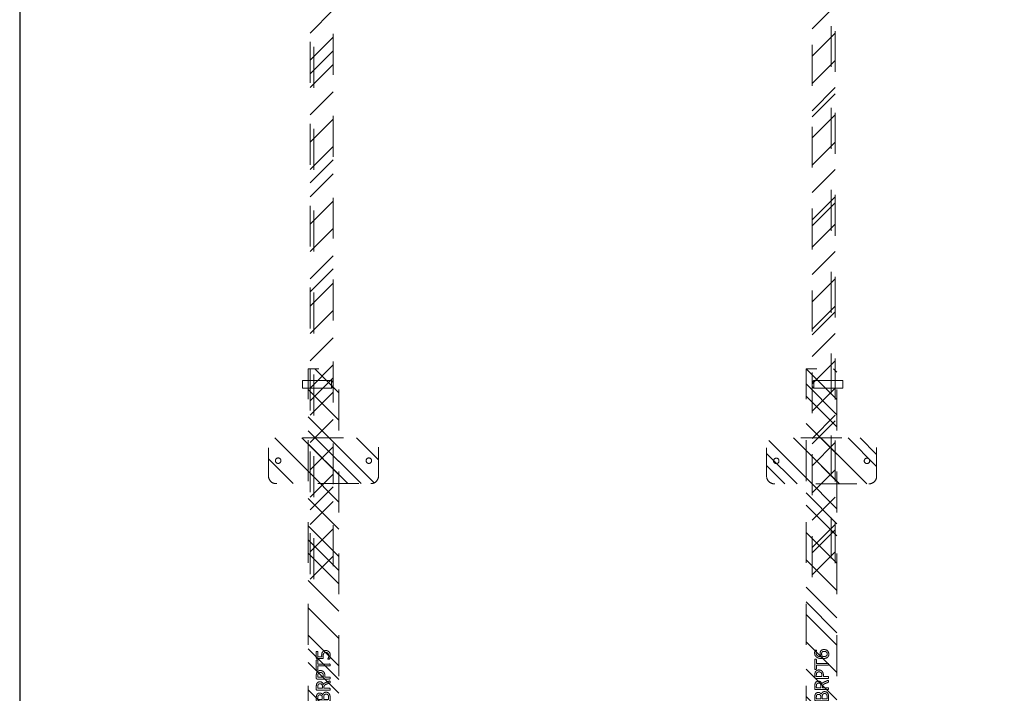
# Model space of a CAD drawing. Header units: inches. Extents: x -465 to -303, y -234 to 7.
# Tile 14 of 71: x -410 to -378, y -59 to -37. Entities that reach past the tile are written whole.
import ezdxf

# ---------------------------------------------------------------- set-up
doc = ezdxf.new("R2010")
doc.units = ezdxf.units.IN
doc.header["$LTSCALE"] = 32
doc.header["$MEASUREMENT"] = 0
doc.linetypes.add('Dash Style-1', pattern=[0.083328, 0.041656, -0.041672])
for name, color, linetype, lineweight in [('DashLine', 7, 'Dash Style-1', 13), ('DashLineFill', 7, 'Dash Style-1', 13), ('Drawing', 7, 'Continuous', 18), ('Metal-DeskStructure', 7, 'Continuous', 13), ('None', 7, 'Continuous', 18), ('SolidLine', 7, 'Continuous', 15)]:
    doc.layers.add(name, color=color, linetype=linetype, lineweight=lineweight)
pattern_1 = [(45, (0, 0), (-1.61302, 1.93572), []), (45, (-1.0608, 1.0608), (-0.472346, 0.416761), [])]

# ---------------------------------------------------------------- blocks, each defined once
blk = doc.blocks.new('Group-29')
at = {"layer": 'SolidLine', "flags": 128}
for points in [[(1.102, -2.559), (37.087, -2.559), (37.087, -86.575), (1.102, -86.575)], [(1.122, -2.559), (37.067, -2.559), (37.067, -86.575), (1.122, -86.575)]]:
    blk.add_lwpolyline(points, close=True, dxfattribs=at)
blk = doc.blocks.new('1BRPT7-CChannel-1067 (2D)')
at = {"layer": 'DashLineFill', "linetype": 'Continuous', "lineweight": 13}
h = blk.add_hatch(dxfattribs=at)
h.set_pattern_fill('Steel', color=253, style=0, pattern_type=2)
h.set_pattern_definition(pattern_1)
h.paths.add_polyline_path([(-0.313, 0.584), (-0.313, 21.004), (0.437, 21.004), (0.437, -21.004), (-0.313, -21.004), (-0.313, -0.584)])
at = {"layer": 'DashLine'}
blk.add_line((0.311, 21.004), (0.311, -21.004), dxfattribs=at)
at = {"layer": 'DashLineFill', "flags": 128}
blk.add_lwpolyline([(-0.313, 0.584), (-0.313, 21.004), (0.437, 21.004), (0.437, -21.004), (-0.313, -21.004), (-0.313, -0.584)], dxfattribs=at)
blk = doc.blocks.new('Group-63')
at = {"layer": 'DashLine'}
for p, q in [((20.086, 0.689), (19.836, 0.689)), ((19.836, 0.689), (19.836, -0.255)), ((20.086, -0.255), (20.086, 0.689)), ((19.836, -0.255), (19.892, -0.311)), ((19.84, -0.255), (19.836, -0.255)), ((19.852, -0.255), (19.84, -0.255)), ((19.872, -0.255), (19.852, -0.255)), ((19.898, -0.255), (19.872, -0.255)), ((19.901, -0.311), (19.892, -0.311)), ((19.928, -0.255), (19.898, -0.255)), ((19.912, -0.311), (19.901, -0.311)), ((19.926, -0.311), (19.912, -0.311)), ((19.943, -0.311), (19.926, -0.311)), ((19.961, -0.255), (19.928, -0.255)), ((19.978, -0.311), (19.943, -0.311)), ((19.993, -0.255), (19.961, -0.255)), ((19.995, -0.311), (19.978, -0.311)), ((20.023, -0.255), (19.993, -0.255)), ((20.009, -0.311), (19.995, -0.311)), ((20.02, -0.311), (20.009, -0.311)), ((20.027, -0.311), (20.02, -0.311)), ((20.049, -0.255), (20.023, -0.255)), ((20.029, -0.311), (20.027, -0.311)), ((20.029, -0.311), (20.086, -0.255)), ((20.069, -0.255), (20.049, -0.255)), ((20.081, -0.255), (20.069, -0.255)), ((20.086, -0.255), (20.081, -0.255))]:
    blk.add_line(p, q, dxfattribs=at)
blk = doc.blocks.new('Group-64')
at = {"layer": 'Metal-DeskStructure', "color": 7}
for points, knots in [([(9.57, -0.189), (9.57, -0.197), (9.568, -0.211), (9.559, -0.213), (9.44, -0.213), (9.321, -0.213), (9.318, -0.212), (9.314, -0.206), (9.312, -0.197), (9.312, -0.184), (9.314, -0.175), (9.316, -0.169), (9.321, -0.165), (9.37, -0.165), (9.417, -0.165), (9.417, 0.004), (9.417, 0.174), (9.374, 0.148), (9.331, 0.122), (9.325, 0.121), (9.316, 0.119), (9.312, 0.122), (9.31, 0.133), (9.31, 0.146), (9.31, 0.156), (9.312, 0.161), (9.316, 0.165), (9.319, 0.167), (9.371, 0.2), (9.423, 0.233), (9.425, 0.235), (9.428, 0.235), (9.434, 0.237), (9.451, 0.237), (9.469, 0.237), (9.474, 0.233), (9.476, 0.229), (9.476, 0.031), (9.476, -0.165), (9.517, -0.165), (9.561, -0.165), (9.565, -0.169), (9.569, -0.175), (9.57, -0.184), (9.57, -0.189)], [0, 0, 0, 0.00261, 0.007831, 0.010441, 0.176195, 0.178805, 0.181415, 0.184026, 0.186636, 0.188594, 0.190551, 0.192509, 0.194467, 0.244389, 0.244389, 0.424498, 0.424498, 0.47805, 0.47805, 0.484241, 0.490432, 0.496622, 0.502813, 0.507071, 0.510941, 0.514811, 0.518682, 0.518682, 0.576295, 0.576295, 0.578743, 0.58119, 0.583638, 0.590247, 0.593184, 0.596122, 0.599059, 0.911881, 0.911881, 0.976501, 0.982376, 0.988251, 0.994125, 1, 1, 1]), ([(9.942, -0.084), (9.942, -0.106), (9.93, -0.141), (9.912, -0.171), (9.884, -0.191), (9.835, -0.213), (9.727, -0.213), (9.661, -0.213), (9.646, -0.202), (9.646, 0.011), (9.646, 0.224), (9.661, 0.235), (9.719, 0.235), (9.811, 0.235), (9.862, 0.218), (9.895, 0.191), (9.914, 0.148), (9.914, 0.106), (9.906, 0.076), (9.892, 0.052), (9.868, 0.032), (9.855, 0.026), (9.873, 0.023), (9.905, 0.004), (9.929, -0.023), (9.942, -0.062), (9.942, -0.084)], [0, 0, 0, 0.031455, 0.06291, 0.094366, 0.125821, 0.188731, 0.266159, 0.275837, 0.285516, 0.435531, 0.44521, 0.454888, 0.521427, 0.574659, 0.627891, 0.681123, 0.734355, 0.762747, 0.791139, 0.819531, 0.847924, 0.847924, 0.885943, 0.923962, 0.961981, 1, 1, 1]), ([(9.853, 0.115), (9.853, 0.132), (9.844, 0.157), (9.823, 0.176), (9.792, 0.185), (9.737, 0.185), (9.705, 0.185), (9.705, 0.113), (9.705, 0.041), (9.739, 0.041), (9.796, 0.041), (9.825, 0.052), (9.844, 0.073), (9.853, 0.1), (9.853, 0.115)], [0, 0, 0, 0.074499, 0.148998, 0.223496, 0.297995, 0.395417, 0.395417, 0.61891, 0.61891, 0.724928, 0.793696, 0.862464, 0.931232, 1, 1, 1]), ([(10.308, -0.204), (10.308, -0.208), (10.306, -0.212), (10.299, -0.213), (10.286, -0.215), (10.267, -0.215), (10.256, -0.213), (10.249, -0.212), (10.245, -0.206), (10.243, -0.201), (10.223, -0.148), (10.203, -0.095), (10.195, -0.077), (10.181, -0.047), (10.158, -0.025), (10.129, -0.014), (10.089, -0.014), (10.07, -0.014), (10.07, -0.109), (10.07, -0.208), (10.066, -0.212), (10.059, -0.213), (10.048, -0.215), (10.031, -0.215), (10.02, -0.213), (10.013, -0.212), (10.009, -0.208), (10.009, 0.003), (10.009, 0.224), (10.024, 0.235), (10.079, 0.235), (10.144, 0.235), (10.166, 0.233), (10.175, 0.231), (10.201, 0.228), (10.241, 0.207), (10.267, 0.178), (10.282, 0.139), (10.282, 0.095), (10.269, 0.058), (10.247, 0.03), (10.214, 0.012), (10.195, 0.004), (10.206, -0.001), (10.225, -0.016), (10.24, -0.036), (10.253, -0.064), (10.26, -0.081), (10.28, -0.129), (10.3, -0.178), (10.306, -0.191), (10.308, -0.202), (10.308, -0.204)], [0, 0, 0, 0.004018, 0.008035, 0.012053, 0.01607, 0.020088, 0.024105, 0.028123, 0.03214, 0.03214, 0.070951, 0.070951, 0.084634, 0.098317, 0.112001, 0.125684, 0.138745, 0.138745, 0.202807, 0.205295, 0.207782, 0.21027, 0.212758, 0.214748, 0.216739, 0.218729, 0.220719, 0.332671, 0.339637, 0.346603, 0.391882, 0.407555, 0.423229, 0.423229, 0.466696, 0.510164, 0.553631, 0.597099, 0.640566, 0.684033, 0.727501, 0.770968, 0.770968, 0.798042, 0.825115, 0.852188, 0.879262, 0.879262, 0.958132, 0.958132, 0.979066, 1, 1, 1]), ([(10.219, 0.109), (10.219, 0.137), (10.195, 0.172), (10.168, 0.181), (10.158, 0.183), (10.136, 0.185), (10.095, 0.185), (10.07, 0.185), (10.07, 0.109), (10.07, 0.034), (10.098, 0.034), (10.151, 0.034), (10.184, 0.045), (10.208, 0.067), (10.219, 0.095), (10.219, 0.109)], [0, 0, 0, 0.142515, 0.285031, 0.285031, 0.330993, 0.376955, 0.445899, 0.445899, 0.655281, 0.655281, 0.734439, 0.800829, 0.867219, 0.93361, 1, 1, 1]), ([(10.646, 0.104), (10.646, 0.069), (10.624, 0.015), (10.583, -0.022), (10.524, -0.044), (10.457, -0.044), (10.432, -0.044), (10.432, -0.124), (10.432, -0.208), (10.428, -0.212), (10.421, -0.213), (10.41, -0.215), (10.393, -0.215), (10.382, -0.213), (10.375, -0.212), (10.371, -0.208), (10.371, 0.002), (10.371, 0.222), (10.386, 0.235), (10.443, 0.235), (10.506, 0.235), (10.531, 0.231), (10.568, 0.224), (10.605, 0.202), (10.633, 0.17), (10.646, 0.128), (10.646, 0.104)], [0, 0, 0, 0.066268, 0.132535, 0.198803, 0.26507, 0.303966, 0.303966, 0.429297, 0.43506, 0.440822, 0.446584, 0.452347, 0.456957, 0.461567, 0.466177, 0.470786, 0.728938, 0.745073, 0.761208, 0.845107, 0.870922, 0.896738, 0.922553, 0.948369, 0.974184, 1, 1, 1]), ([(10.583, 0.098), (10.583, 0.126), (10.563, 0.163), (10.533, 0.18), (10.502, 0.185), (10.459, 0.185), (10.432, 0.185), (10.432, 0.096), (10.432, 0.006), (10.459, 0.006), (10.511, 0.006), (10.548, 0.019), (10.572, 0.045), (10.583, 0.078), (10.583, 0.098)], [0, 0, 0, 0.053098, 0.106195, 0.159293, 0.212391, 0.297937, 0.297937, 0.584068, 0.584068, 0.669615, 0.752211, 0.834807, 0.917404, 1, 1, 1]), ([(10.996, 0.209), (10.996, 0.203), (10.996, 0.193), (10.992, 0.187), (10.987, 0.183), (10.922, 0.183), (10.859, 0.183), (10.859, -0.01), (10.859, -0.208), (10.856, -0.212), (10.848, -0.213), (10.837, -0.215), (10.82, -0.215), (10.809, -0.213), (10.802, -0.212), (10.798, -0.208), (10.798, -0.01), (10.798, 0.183), (10.736, 0.183), (10.671, 0.183), (10.665, 0.187), (10.664, 0.193), (10.662, 0.202), (10.662, 0.215), (10.664, 0.226), (10.665, 0.231), (10.671, 0.235), (10.829, 0.235), (10.987, 0.235), (10.992, 0.231), (10.996, 0.226), (10.996, 0.215), (10.996, 0.209)], [0, 0, 0, 0.003046, 0.005389, 0.007733, 0.010076, 0.089744, 0.089744, 0.335779, 0.340465, 0.345152, 0.349838, 0.354524, 0.360382, 0.36624, 0.372099, 0.377957, 0.6855, 0.6855, 0.785085, 0.788014, 0.790943, 0.793872, 0.796801, 0.798998, 0.801195, 0.803391, 0.805588, 0.991213, 0.99341, 0.995606, 0.997803, 1, 1, 1]), ([(11.299, -0.07), (11.299, -0.105), (11.275, -0.162), (11.23, -0.201), (11.169, -0.221), (11.11, -0.221), (11.073, -0.213), (11.044, -0.206), (11.025, -0.197), (11.02, -0.193), (11.018, -0.188), (11.016, -0.182), (11.016, -0.172), (11.016, -0.162), (11.018, -0.153), (11.02, -0.145), (11.024, -0.143), (11.029, -0.143), (11.044, -0.153), (11.068, -0.162), (11.105, -0.171), (11.153, -0.171), (11.191, -0.16), (11.219, -0.136), (11.236, -0.101), (11.236, -0.053), (11.223, -0.022), (11.195, 0.001), (11.151, 0.012), (11.101, 0.012), (11.07, 0.008), (11.048, 0.008), (11.038, 0.017), (11.038, 0.121), (11.038, 0.224), (11.049, 0.235), (11.159, 0.235), (11.262, 0.235), (11.265, 0.231), (11.269, 0.226), (11.271, 0.215), (11.271, 0.196), (11.263, 0.183), (11.174, 0.183), (11.09, 0.183), (11.09, 0.12), (11.09, 0.056), (11.103, 0.058), (11.129, 0.06), (11.184, 0.06), (11.241, 0.041), (11.278, 0.008), (11.299, -0.04), (11.299, -0.07)], [0, 0, 0, 0.016248, 0.032495, 0.048743, 0.064991, 0.07474, 0.084488, 0.094237, 0.103985, 0.113734, 0.123483, 0.133231, 0.143955, 0.155653, 0.167352, 0.17905, 0.190748, 0.214145, 0.237542, 0.260938, 0.284335, 0.304389, 0.324444, 0.344498, 0.364552, 0.381743, 0.398934, 0.416124, 0.433315, 0.445134, 0.456952, 0.465394, 0.473836, 0.532936, 0.541379, 0.549822, 0.625104, 0.627919, 0.630733, 0.633547, 0.636362, 0.642928, 0.649495, 0.749089, 0.749089, 0.824606, 0.824606, 0.840082, 0.855558, 0.891668, 0.927779, 0.963889, 1, 1, 1]), ([(9.879, -0.088), (9.879, -0.068), (9.866, -0.038), (9.842, -0.018), (9.805, -0.007), (9.741, -0.007), (9.705, -0.007), (9.705, -0.085), (9.705, -0.164), (9.749, -0.164), (9.833, -0.164), (9.866, -0.136), (9.879, -0.106), (9.879, -0.088)], [0, 0, 0, 0.079156, 0.158312, 0.237468, 0.316624, 0.419526, 0.419526, 0.643799, 0.643799, 0.767809, 0.883905, 0.941952, 1, 1, 1])]:
    blk.add_open_spline(points, degree=2, knots=knots, dxfattribs=at)
blk = doc.blocks.new('1BRPT5-RightBeam (2D)')
at = {"layer": 'DashLineFill', "linetype": 'Continuous', "lineweight": 13}
h = blk.add_hatch(dxfattribs=at)
h.set_pattern_fill('Steel', color=253, style=0, pattern_type=2)
h.set_pattern_definition(pattern_1)
edge = h.paths.add_edge_path()
edge.add_arc((16.982, -1.541), 0.25, 180, 270)
edge.add_line((16.982, -1.791), (17.978, -1.791))
edge.add_arc((17.978, -1.541), 0.25, 270, 360)
edge.add_line((18.228, -1.541), (18.228, 1.541))
edge.add_arc((17.978, 1.541), 0.25, 0, 90)
edge.add_line((17.978, 1.791), (16.982, 1.791))
edge.add_arc((16.982, 1.541), 0.25, 90, 180)
edge.add_line((16.732, 1.541), (16.732, -1.541))
h = blk.add_hatch(dxfattribs=at)
h.set_pattern_fill('Steel', color=253, style=0, pattern_type=2)
h.set_pattern_definition(pattern_1)
h.paths.add_polyline_path([(-1.85, 0.5), (20.472, 0.5), (20.472, -0.5), (-1.85, -0.5)])
at = {"layer": 'DashLineFill', "flags": 128}
blk.add_lwpolyline([(16.732, -1.541, 0.414214), (16.982, -1.791), (17.978, -1.791, 0.414214), (18.228, -1.541), (18.228, 1.541, 0.414214), (17.978, 1.791), (16.982, 1.791, 0.414214), (16.732, 1.541)], format="xyb", close=True, dxfattribs=at)
blk.add_lwpolyline([(-1.85, 0.5), (20.472, 0.5), (20.472, -0.5), (-1.85, -0.5)], close=True, dxfattribs=at)
at = {"layer": 'SolidLine', "flags": 128}
for points in [[(17.569, 1.476), (17.568, 1.468), (17.567, 1.459), (17.565, 1.451), (17.562, 1.442), (17.558, 1.435), (17.554, 1.427), (17.549, 1.42), (17.543, 1.414), (17.537, 1.408), (17.53, 1.403), (17.522, 1.398), (17.514, 1.395), (17.506, 1.392), (17.498, 1.389), (17.489, 1.388), (17.48, 1.388), (17.472, 1.388), (17.463, 1.389), (17.455, 1.392), (17.446, 1.395), (17.439, 1.398), (17.431, 1.403), (17.424, 1.408), (17.418, 1.414), (17.412, 1.42), (17.407, 1.427), (17.402, 1.435), (17.398, 1.442), (17.396, 1.451), (17.393, 1.459), (17.392, 1.468), (17.392, 1.476), (17.392, 1.485), (17.393, 1.494), (17.396, 1.502), (17.398, 1.51), (17.402, 1.518), (17.407, 1.526), (17.412, 1.533), (17.418, 1.539), (17.424, 1.545), (17.431, 1.55), (17.439, 1.555), (17.446, 1.558), (17.455, 1.561), (17.463, 1.563), (17.472, 1.565), (17.48, 1.565), (17.489, 1.565), (17.498, 1.563), (17.506, 1.561), (17.514, 1.558), (17.522, 1.555), (17.53, 1.55), (17.537, 1.545), (17.543, 1.539), (17.549, 1.533), (17.554, 1.526), (17.558, 1.518), (17.562, 1.51), (17.565, 1.502), (17.567, 1.494), (17.568, 1.485)], [(17.569, -1.476), (17.568, -1.485), (17.567, -1.494), (17.565, -1.502), (17.562, -1.51), (17.558, -1.518), (17.554, -1.526), (17.549, -1.533), (17.543, -1.539), (17.537, -1.545), (17.53, -1.55), (17.522, -1.555), (17.514, -1.558), (17.506, -1.561), (17.498, -1.563), (17.489, -1.565), (17.48, -1.565), (17.472, -1.565), (17.463, -1.563), (17.455, -1.561), (17.446, -1.558), (17.439, -1.555), (17.431, -1.55), (17.424, -1.545), (17.418, -1.539), (17.412, -1.533), (17.407, -1.526), (17.402, -1.518), (17.398, -1.51), (17.396, -1.502), (17.393, -1.494), (17.392, -1.485), (17.392, -1.476), (17.392, -1.468), (17.393, -1.459), (17.396, -1.451), (17.398, -1.442), (17.402, -1.435), (17.407, -1.427), (17.412, -1.42), (17.418, -1.414), (17.424, -1.408), (17.431, -1.403), (17.439, -1.398), (17.446, -1.395), (17.455, -1.392), (17.463, -1.389), (17.472, -1.388), (17.48, -1.388), (17.489, -1.388), (17.498, -1.389), (17.506, -1.392), (17.514, -1.395), (17.522, -1.398), (17.53, -1.403), (17.537, -1.408), (17.543, -1.414), (17.549, -1.42), (17.554, -1.427), (17.558, -1.435), (17.562, -1.442), (17.565, -1.451), (17.567, -1.459), (17.568, -1.468)]]:
    blk.add_lwpolyline(points, close=True, dxfattribs=at)
at = {"layer": 'DashLine', "color": 7}
blk.add_blockref('Group-63', (0, 0), dxfattribs=at)
at = {"layer": 'Metal-DeskStructure', "color": 7}
blk.add_blockref('Group-64', (0, 0), dxfattribs=at)
blk = doc.blocks.new('Group-61')
at = {"layer": 'DashLine'}
for p, q in [((19.836, 0.255), (19.892, 0.311)), ((19.84, 0.255), (19.836, 0.255)), ((19.836, -0.689), (19.836, 0.255)), ((19.852, 0.255), (19.84, 0.255)), ((19.872, 0.255), (19.852, 0.255)), ((19.898, 0.255), (19.872, 0.255)), ((19.901, 0.311), (19.892, 0.311)), ((19.928, 0.255), (19.898, 0.255)), ((19.912, 0.311), (19.901, 0.311)), ((19.926, 0.311), (19.912, 0.311)), ((19.943, 0.311), (19.926, 0.311)), ((19.961, 0.255), (19.928, 0.255)), ((19.978, 0.311), (19.943, 0.311)), ((19.993, 0.255), (19.961, 0.255)), ((19.995, 0.311), (19.978, 0.311)), ((20.023, 0.255), (19.993, 0.255)), ((20.009, 0.311), (19.995, 0.311)), ((20.02, 0.311), (20.009, 0.311)), ((20.027, 0.311), (20.02, 0.311)), ((20.049, 0.255), (20.023, 0.255)), ((20.029, 0.311), (20.027, 0.311)), ((20.029, 0.311), (20.086, 0.255)), ((20.069, 0.255), (20.049, 0.255)), ((20.081, 0.255), (20.069, 0.255)), ((20.086, 0.255), (20.081, 0.255)), ((20.086, 0.255), (20.086, -0.689)), ((20.086, -0.689), (19.836, -0.689))]:
    blk.add_line(p, q, dxfattribs=at)
blk = doc.blocks.new('Group-62')
at = {"layer": 'Metal-DeskStructure', "color": 7}
for points, knots in [([(9.589, -0.203), (9.589, -0.21), (9.586, -0.224), (9.578, -0.227), (9.459, -0.227), (9.34, -0.227), (9.336, -0.225), (9.333, -0.219), (9.331, -0.21), (9.331, -0.197), (9.333, -0.188), (9.334, -0.182), (9.34, -0.179), (9.389, -0.179), (9.436, -0.179), (9.436, -0.009), (9.436, 0.161), (9.393, 0.135), (9.349, 0.109), (9.344, 0.107), (9.334, 0.106), (9.331, 0.109), (9.329, 0.12), (9.329, 0.133), (9.329, 0.143), (9.331, 0.148), (9.334, 0.152), (9.338, 0.154), (9.39, 0.187), (9.441, 0.22), (9.443, 0.222), (9.447, 0.222), (9.453, 0.224), (9.47, 0.224), (9.488, 0.224), (9.493, 0.22), (9.495, 0.216), (9.495, 0.018), (9.495, -0.179), (9.536, -0.179), (9.58, -0.179), (9.584, -0.182), (9.587, -0.188), (9.589, -0.197), (9.589, -0.203)], [0, 0, 0, 0.00261, 0.007831, 0.010441, 0.176195, 0.178805, 0.181415, 0.184026, 0.186636, 0.188594, 0.190551, 0.192509, 0.194467, 0.244389, 0.244389, 0.424498, 0.424498, 0.47805, 0.47805, 0.484241, 0.490432, 0.496622, 0.502813, 0.507071, 0.510941, 0.514811, 0.518682, 0.518682, 0.576295, 0.576295, 0.578743, 0.58119, 0.583638, 0.590247, 0.593184, 0.596122, 0.599059, 0.911881, 0.911881, 0.976501, 0.982376, 0.988251, 0.994125, 1, 1, 1]), ([(9.96, -0.097), (9.96, -0.119), (9.949, -0.155), (9.931, -0.184), (9.903, -0.204), (9.853, -0.227), (9.746, -0.227), (9.68, -0.227), (9.665, -0.215), (9.665, -0.002), (9.665, 0.211), (9.68, 0.222), (9.738, 0.222), (9.829, 0.222), (9.881, 0.205), (9.914, 0.178), (9.933, 0.135), (9.933, 0.093), (9.925, 0.063), (9.91, 0.039), (9.886, 0.019), (9.873, 0.013), (9.892, 0.01), (9.923, -0.009), (9.947, -0.036), (9.96, -0.075), (9.96, -0.097)], [0, 0, 0, 0.031455, 0.06291, 0.094366, 0.125821, 0.188731, 0.266159, 0.275837, 0.285516, 0.435531, 0.44521, 0.454888, 0.521427, 0.574659, 0.627891, 0.681123, 0.734355, 0.762747, 0.791139, 0.819531, 0.847924, 0.847924, 0.885943, 0.923962, 0.961981, 1, 1, 1]), ([(9.872, 0.102), (9.872, 0.119), (9.862, 0.144), (9.842, 0.163), (9.811, 0.172), (9.755, 0.172), (9.724, 0.172), (9.724, 0.1), (9.724, 0.028), (9.758, 0.028), (9.814, 0.028), (9.844, 0.039), (9.862, 0.06), (9.872, 0.087), (9.872, 0.102)], [0, 0, 0, 0.074499, 0.148998, 0.223496, 0.297995, 0.395417, 0.395417, 0.61891, 0.61891, 0.724928, 0.793696, 0.862464, 0.931232, 1, 1, 1]), ([(10.327, -0.217), (10.327, -0.221), (10.325, -0.225), (10.317, -0.227), (10.304, -0.228), (10.286, -0.228), (10.275, -0.227), (10.267, -0.225), (10.264, -0.219), (10.262, -0.214), (10.242, -0.161), (10.221, -0.108), (10.214, -0.09), (10.199, -0.06), (10.177, -0.038), (10.148, -0.027), (10.108, -0.027), (10.088, -0.027), (10.088, -0.122), (10.088, -0.221), (10.085, -0.225), (10.077, -0.227), (10.066, -0.228), (10.05, -0.228), (10.039, -0.227), (10.031, -0.225), (10.028, -0.221), (10.028, -0.01), (10.028, 0.211), (10.042, 0.222), (10.098, 0.222), (10.162, 0.222), (10.184, 0.22), (10.194, 0.218), (10.219, 0.215), (10.26, 0.194), (10.286, 0.165), (10.301, 0.126), (10.301, 0.082), (10.288, 0.045), (10.266, 0.017), (10.232, -0.001), (10.214, -0.009), (10.225, -0.014), (10.243, -0.029), (10.258, -0.049), (10.271, -0.077), (10.279, -0.094), (10.299, -0.143), (10.319, -0.191), (10.325, -0.204), (10.327, -0.215), (10.327, -0.217)], [0, 0, 0, 0.004018, 0.008035, 0.012053, 0.01607, 0.020088, 0.024105, 0.028123, 0.03214, 0.03214, 0.070951, 0.070951, 0.084634, 0.098317, 0.112001, 0.125684, 0.138745, 0.138745, 0.202807, 0.205295, 0.207782, 0.21027, 0.212758, 0.214748, 0.216739, 0.218729, 0.220719, 0.332671, 0.339637, 0.346603, 0.391882, 0.407555, 0.423229, 0.423229, 0.466696, 0.510164, 0.553631, 0.597099, 0.640566, 0.684033, 0.727501, 0.770968, 0.770968, 0.798042, 0.825115, 0.852188, 0.879262, 0.879262, 0.958132, 0.958132, 0.979066, 1, 1, 1]), ([(10.238, 0.096), (10.238, 0.124), (10.214, 0.159), (10.186, 0.168), (10.177, 0.17), (10.155, 0.172), (10.113, 0.172), (10.088, 0.172), (10.088, 0.096), (10.088, 0.021), (10.117, 0.021), (10.17, 0.021), (10.203, 0.032), (10.227, 0.054), (10.238, 0.082), (10.238, 0.096)], [0, 0, 0, 0.142515, 0.285031, 0.285031, 0.330993, 0.376955, 0.445899, 0.445899, 0.655281, 0.655281, 0.734439, 0.800829, 0.867219, 0.93361, 1, 1, 1]), ([(10.665, 0.091), (10.665, 0.056), (10.642, 0.002), (10.602, -0.035), (10.543, -0.057), (10.475, -0.057), (10.45, -0.057), (10.45, -0.137), (10.45, -0.221), (10.447, -0.225), (10.439, -0.227), (10.428, -0.228), (10.412, -0.228), (10.401, -0.227), (10.393, -0.225), (10.39, -0.221), (10.39, -0.011), (10.39, 0.209), (10.404, 0.222), (10.462, 0.222), (10.524, 0.222), (10.55, 0.218), (10.587, 0.211), (10.624, 0.189), (10.652, 0.157), (10.665, 0.115), (10.665, 0.091)], [0, 0, 0, 0.066268, 0.132535, 0.198803, 0.26507, 0.303966, 0.303966, 0.429297, 0.43506, 0.440822, 0.446584, 0.452347, 0.456957, 0.461567, 0.466177, 0.470786, 0.728938, 0.745073, 0.761208, 0.845107, 0.870922, 0.896738, 0.922553, 0.948369, 0.974184, 1, 1, 1]), ([(10.602, 0.085), (10.602, 0.113), (10.581, 0.15), (10.552, 0.167), (10.521, 0.172), (10.477, 0.172), (10.45, 0.172), (10.45, 0.083), (10.45, -0.007), (10.477, -0.007), (10.53, -0.007), (10.567, 0.006), (10.591, 0.032), (10.602, 0.065), (10.602, 0.085)], [0, 0, 0, 0.053098, 0.106195, 0.159293, 0.212391, 0.297937, 0.297937, 0.584068, 0.584068, 0.669615, 0.752211, 0.834807, 0.917404, 1, 1, 1]), ([(11.014, 0.196), (11.014, 0.19), (11.014, 0.179), (11.011, 0.174), (11.005, 0.17), (10.941, 0.17), (10.878, 0.17), (10.878, -0.024), (10.878, -0.221), (10.874, -0.225), (10.867, -0.227), (10.856, -0.228), (10.839, -0.228), (10.828, -0.227), (10.821, -0.225), (10.817, -0.221), (10.817, -0.024), (10.817, 0.17), (10.754, 0.17), (10.69, 0.17), (10.684, 0.174), (10.682, 0.179), (10.68, 0.189), (10.68, 0.202), (10.682, 0.213), (10.684, 0.218), (10.69, 0.222), (10.847, 0.222), (11.005, 0.222), (11.011, 0.218), (11.014, 0.213), (11.014, 0.202), (11.014, 0.196)], [0, 0, 0, 0.003046, 0.005389, 0.007733, 0.010076, 0.089744, 0.089744, 0.335779, 0.340465, 0.345152, 0.349838, 0.354524, 0.360382, 0.36624, 0.372099, 0.377957, 0.6855, 0.6855, 0.785085, 0.788014, 0.790943, 0.793872, 0.796801, 0.798998, 0.801195, 0.803391, 0.805588, 0.991213, 0.99341, 0.995606, 0.997803, 1, 1, 1]), ([(11.33, -0.081), (11.33, -0.11), (11.313, -0.166), (11.275, -0.208), (11.218, -0.234), (11.151, -0.234), (11.109, -0.219), (11.075, -0.193), (11.055, -0.156), (11.042, -0.108), (11.037, -0.051), (11.037, 0.01), (11.045, 0.098), (11.086, 0.17), (11.127, 0.207), (11.184, 0.227), (11.236, 0.227), (11.262, 0.224), (11.284, 0.22), (11.299, 0.213), (11.304, 0.209), (11.306, 0.205), (11.308, 0.2), (11.308, 0.186), (11.308, 0.167), (11.302, 0.165), (11.295, 0.165), (11.282, 0.17), (11.264, 0.176), (11.236, 0.179), (11.186, 0.179), (11.14, 0.154), (11.11, 0.109), (11.098, 0.05), (11.096, 0.019), (11.105, 0.024), (11.127, 0.036), (11.155, 0.043), (11.184, 0.048), (11.238, 0.048), (11.288, 0.028), (11.317, -0.007), (11.33, -0.053), (11.33, -0.081)], [0, 0, 0, 0.047284, 0.094569, 0.141853, 0.189137, 0.222912, 0.256686, 0.290461, 0.324235, 0.35801, 0.391784, 0.42357, 0.487141, 0.518927, 0.550713, 0.582499, 0.593093, 0.603687, 0.61428, 0.624874, 0.635468, 0.646062, 0.656655, 0.684464, 0.710949, 0.724191, 0.737433, 0.750675, 0.763918, 0.77716, 0.803647, 0.830135, 0.856622, 0.883109, 0.883109, 0.892179, 0.901248, 0.910318, 0.919387, 0.93954, 0.959693, 0.979847, 1, 1, 1]), ([(11.271, -0.086), (11.271, -0.068), (11.264, -0.035), (11.243, -0.011), (11.214, 0), (11.177, 0), (11.151, -0.003), (11.127, -0.011), (11.107, -0.022), (11.098, -0.029), (11.098, -0.073), (11.109, -0.132), (11.131, -0.169), (11.162, -0.184), (11.206, -0.184), (11.24, -0.167), (11.26, -0.14), (11.271, -0.105), (11.271, -0.086)], [0, 0, 0, 0.044843, 0.089687, 0.13453, 0.179374, 0.20352, 0.227667, 0.251813, 0.27596, 0.27596, 0.366465, 0.45697, 0.547475, 0.63798, 0.728485, 0.81899, 0.909495, 1, 1, 1]), ([(9.897, -0.101), (9.897, -0.081), (9.885, -0.051), (9.861, -0.031), (9.824, -0.02), (9.76, -0.02), (9.724, -0.02), (9.724, -0.098), (9.724, -0.177), (9.767, -0.177), (9.851, -0.177), (9.885, -0.149), (9.897, -0.119), (9.897, -0.101)], [0, 0, 0, 0.079156, 0.158312, 0.237468, 0.316624, 0.419526, 0.419526, 0.643799, 0.643799, 0.767809, 0.883905, 0.941952, 1, 1, 1])]:
    blk.add_open_spline(points, degree=2, knots=knots, dxfattribs=at)
blk = doc.blocks.new('1BRPT6-LeftBeam (2D)')
at = {"layer": 'DashLineFill', "linetype": 'Continuous', "lineweight": 13}
h = blk.add_hatch(dxfattribs=at)
h.set_pattern_fill('Steel', color=253, style=0, pattern_type=2)
h.set_pattern_definition(pattern_1)
edge = h.paths.add_edge_path()
edge.add_arc((16.974, -1.541), 0.25, 180, 270)
edge.add_line((16.974, -1.791), (17.97, -1.791))
edge.add_arc((17.97, -1.541), 0.25, 270, 360)
edge.add_line((18.22, -1.541), (18.22, 1.541))
edge.add_arc((17.97, 1.541), 0.25, 0, 90)
edge.add_line((17.97, 1.791), (16.974, 1.791))
edge.add_arc((16.974, 1.541), 0.25, 90, 180)
edge.add_line((16.724, 1.541), (16.724, -1.541))
h = blk.add_hatch(dxfattribs=at)
h.set_pattern_fill('Steel', color=253, style=0, pattern_type=2)
h.set_pattern_definition(pattern_1)
h.paths.add_polyline_path([(-1.85, 0.5), (20.472, 0.5), (20.472, -0.5), (-1.85, -0.5)])
at = {"layer": 'DashLineFill', "flags": 128}
blk.add_lwpolyline([(16.724, -1.541, 0.414214), (16.974, -1.791), (17.97, -1.791, 0.414214), (18.22, -1.541), (18.22, 1.541, 0.414214), (17.97, 1.791), (16.974, 1.791, 0.414214), (16.724, 1.541)], format="xyb", close=True, dxfattribs=at)
blk.add_lwpolyline([(-1.85, 0.5), (20.472, 0.5), (20.472, -0.5), (-1.85, -0.5)], close=True, dxfattribs=at)
at = {"layer": 'SolidLine', "flags": 128}
for points in [[(17.561, 1.476), (17.561, 1.468), (17.559, 1.459), (17.557, 1.451), (17.554, 1.442), (17.551, 1.435), (17.546, 1.427), (17.541, 1.42), (17.535, 1.414), (17.529, 1.408), (17.522, 1.403), (17.514, 1.398), (17.506, 1.395), (17.498, 1.392), (17.49, 1.389), (17.481, 1.388), (17.472, 1.388), (17.464, 1.388), (17.455, 1.389), (17.447, 1.392), (17.439, 1.395), (17.431, 1.398), (17.423, 1.403), (17.416, 1.408), (17.41, 1.414), (17.404, 1.42), (17.399, 1.427), (17.394, 1.435), (17.391, 1.442), (17.388, 1.451), (17.386, 1.459), (17.384, 1.468), (17.384, 1.476), (17.384, 1.485), (17.386, 1.494), (17.388, 1.502), (17.391, 1.51), (17.394, 1.518), (17.399, 1.526), (17.404, 1.533), (17.41, 1.539), (17.416, 1.545), (17.423, 1.55), (17.431, 1.555), (17.439, 1.558), (17.447, 1.561), (17.455, 1.563), (17.464, 1.565), (17.472, 1.565), (17.481, 1.565), (17.49, 1.563), (17.498, 1.561), (17.506, 1.558), (17.514, 1.555), (17.522, 1.55), (17.529, 1.545), (17.535, 1.539), (17.541, 1.533), (17.546, 1.526), (17.551, 1.518), (17.554, 1.51), (17.557, 1.502), (17.559, 1.494), (17.561, 1.485)], [(17.561, -1.476), (17.561, -1.485), (17.559, -1.494), (17.557, -1.502), (17.554, -1.51), (17.551, -1.518), (17.546, -1.526), (17.541, -1.533), (17.535, -1.539), (17.529, -1.545), (17.522, -1.55), (17.514, -1.555), (17.506, -1.558), (17.498, -1.561), (17.49, -1.563), (17.481, -1.565), (17.472, -1.565), (17.464, -1.565), (17.455, -1.563), (17.447, -1.561), (17.439, -1.558), (17.431, -1.555), (17.423, -1.55), (17.416, -1.545), (17.41, -1.539), (17.404, -1.533), (17.399, -1.526), (17.394, -1.518), (17.391, -1.51), (17.388, -1.502), (17.386, -1.494), (17.384, -1.485), (17.384, -1.476), (17.384, -1.468), (17.386, -1.459), (17.388, -1.451), (17.391, -1.442), (17.394, -1.435), (17.399, -1.427), (17.404, -1.42), (17.41, -1.414), (17.416, -1.408), (17.423, -1.403), (17.431, -1.398), (17.439, -1.395), (17.447, -1.392), (17.455, -1.389), (17.464, -1.388), (17.472, -1.388), (17.481, -1.388), (17.49, -1.389), (17.498, -1.392), (17.506, -1.395), (17.514, -1.398), (17.522, -1.403), (17.529, -1.408), (17.535, -1.414), (17.541, -1.42), (17.546, -1.427), (17.551, -1.435), (17.554, -1.442), (17.557, -1.451), (17.559, -1.459), (17.561, -1.468)]]:
    blk.add_lwpolyline(points, close=True, dxfattribs=at)
at = {"layer": 'DashLine', "color": 7}
blk.add_blockref('Group-61', (0, 0), dxfattribs=at)
at = {"layer": 'Metal-DeskStructure', "color": 7}
blk.add_blockref('Group-62', (0, 0), dxfattribs=at)
blk = doc.blocks.new('Group-68')
at = {"layer": 'None', "color": 7}
for name, p, rotation in [('1BRPT7-CChannel-1067 (2D)', (10.996, -39.941), 180), ('1BRPT5-RightBeam (2D)', (10.996, -74.567), 90), ('1BRPT6-LeftBeam (2D)', (27.217, -74.567), 90)]:
    blk.add_blockref(name, p, dxfattribs=dict(at, rotation=rotation))
blk.add_blockref('1BRPT7-CChannel-1067 (2D)', (27.217, -39.941), dxfattribs=at)
blk = doc.blocks.new('Group-78')
at = {"layer": 'None'}
for name in ['Group-29', 'Group-68']:
    blk.add_blockref(name, (0, 0), dxfattribs=at)
blk = doc.blocks.new('SL L Desk (2D)')
at = {"layer": 'None'}
blk.add_blockref('Group-78', (0, 0), dxfattribs=at)
at = {"layer": 'Drawing', "color": 0, "flags": 1}
for tag in ['Catalog', 'FinishGroup', 'Discount', 'Option1', 'Option2', 'Option3', 'Option4', 'Option5', 'Option6', 'Option7', 'Option8', 'Option9', 'Option10', 'Option11', 'Option12', 'Custom', 'Tag', 'Item1', 'Item2', 'Item3', 'Item4', 'Item5', 'Item6', 'Item7', 'Item8', 'Item9', 'Item10', 'Item11', 'Item12', 'Item13', 'Item14', 'Item15', 'Item16', 'Item17', 'Item18', 'Item19', 'Item20', 'Item21', 'Item22', 'Item23', 'Item24', 'Item25']:
    blk.add_attdef(tag, (-51.588, -65.641), '', height=0.00709, dxfattribs=at)

msp = doc.modelspace()

# ---------------------------------------------------------------- block references
at = {"layer": 'Drawing'}
msp.add_blockref('SL L Desk (2D)', (-411.047, 5.976), dxfattribs=at)

doc.saveas('drawing.dxf')
